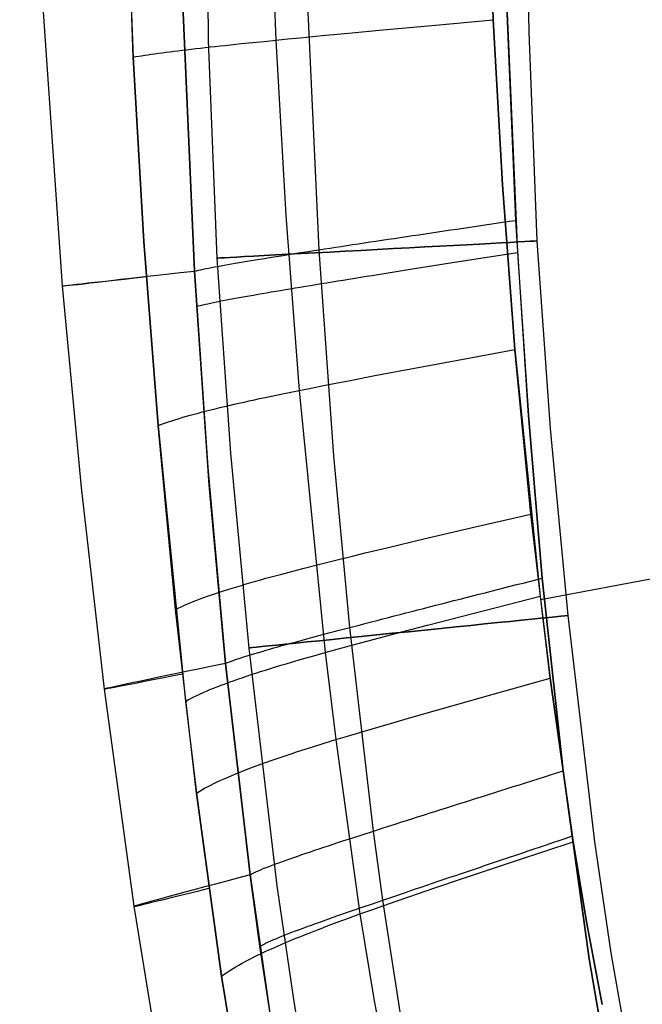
# Model space of a CAD drawing. Extents: x 35614 to 36526, y 4034 to 4838.
# Tile 12 of 79: x 35732 to 35791, y 4267 to 4359. Entities that reach past the tile are written whole.
import ezdxf

# ---------------------------------------------------------------- set-up
doc = ezdxf.new("R2010")
doc.units = 0
doc.layers.add('PREDEFINITO', color=7, linetype='CONTINUOUS')

msp = doc.modelspace()

# ---------------------------------------------------------------- linework, layer by layer
at = {"layer": 'PREDEFINITO'}
for p, q in [((35749.932, 4356.776, -380.007), (35749.541, 4389.757, -380.007)), ((35779.925, 4357.597, -380.007), (35779.546, 4389.728, -380.007)), ((35776.572, 4358.725, -103), (35775.884, 4381.936, -103)), ((35742.866, 4355.223, -137), (35741.947, 4381.157, -137)), ((35776.032, 4374.196, -103), (35776.572, 4358.725, -103)), ((35755.602, 4373.242, -115.535), (35756.219, 4356.809, -115.539)), ((35742.171, 4372.512, -137), (35742.866, 4355.223, -137)), ((35778.69, 4339.932, -319.731), (35777.659, 4364.825, -319.731)), ((35777.659, 4364.825, -319.731), (35778.858, 4336.926, -319.731)), ((35760.278, 4337.179, -313.37), (35759.053, 4363.451, -313.35)), ((35747.425, 4362.445, -297.202), (35748.607, 4335.168, -297.202)), ((35748.607, 4335.168, -297.202), (35747.425, 4362.445, -297.202)), ((35734.286, 4361.765, -208.455), (35736.228, 4333.783, -208.453)), ((35771.171, 4358.228, -105.958), (35776.572, 4358.725, -103)), ((35776.572, 4358.725, -103), (35777.433, 4343.268, -103)), ((35777.433, 4343.268, -103), (35776.572, 4358.725, -103)), ((35760.891, 4357.265, -112.125), (35763.363, 4357.5, -110.528)), ((35763.363, 4357.5, -110.528), (35765.909, 4357.74, -108.978)), ((35765.909, 4357.74, -108.978), (35771.171, 4358.228, -105.958)), ((35780.699, 4338.009, -380.007), (35779.925, 4357.597, -380.007)), ((35750.738, 4336.393, -380.007), (35749.932, 4356.776, -380.007)), ((35752.999, 4356.482, -118.394), (35754.042, 4356.589, -117.407)), ((35754.042, 4356.589, -117.407), (35755.116, 4356.698, -116.456)), ((35755.116, 4356.698, -116.456), (35756.219, 4356.809, -115.539)), ((35756.219, 4356.809, -115.539), (35757.349, 4356.921, -114.65)), ((35756.219, 4356.809, -115.539), (35757.155, 4340.393, -115.533)), ((35757.349, 4356.921, -114.65), (35758.506, 4357.034, -113.787)), ((35758.506, 4357.034, -113.787), (35759.687, 4357.149, -112.947)), ((35759.687, 4357.149, -112.947), (35760.891, 4357.265, -112.125)), ((35745.225, 4355.582, -129.776), (35745.571, 4355.629, -128.988)), ((35745.571, 4355.629, -128.988), (35745.929, 4355.676, -128.222)), ((35745.929, 4355.676, -128.222), (35746.297, 4355.723, -127.478)), ((35746.297, 4355.723, -127.478), (35746.676, 4355.771, -126.755)), ((35746.676, 4355.771, -126.755), (35747.065, 4355.819, -126.052)), ((35747.065, 4355.819, -126.052), (35747.465, 4355.868, -125.368)), ((35747.465, 4355.868, -125.368), (35747.874, 4355.917, -124.702)), ((35747.874, 4355.917, -124.702), (35748.294, 4355.966, -124.055)), ((35748.294, 4355.966, -124.055), (35748.723, 4356.016, -123.424)), ((35748.723, 4356.016, -123.424), (35749.162, 4356.066, -122.809)), ((35749.162, 4356.066, -122.809), (35749.611, 4356.117, -122.21)), ((35749.611, 4356.117, -122.21), (35750.069, 4356.168, -121.626)), ((35750.069, 4356.168, -121.626), (35750.535, 4356.219, -121.056)), ((35750.535, 4356.219, -121.056), (35751.011, 4356.271, -120.499)), ((35751.011, 4356.271, -120.499), (35751.495, 4356.323, -119.955)), ((35751.495, 4356.323, -119.955), (35751.988, 4356.375, -119.423)), ((35751.988, 4356.375, -119.423), (35752.49, 4356.428, -118.903)), ((35752.49, 4356.428, -118.903), (35752.999, 4356.482, -118.394)), ((35742.866, 4355.223, -137), (35743.119, 4355.267, -135.999)), ((35743.881, 4337.952, -137), (35742.866, 4355.223, -137)), ((35742.866, 4355.223, -137), (35743.881, 4337.952, -137)), ((35743.119, 4355.267, -135.999), (35743.384, 4355.31, -135.028)), ((35743.384, 4355.31, -135.028), (35743.662, 4355.355, -134.086)), ((35743.662, 4355.355, -134.086), (35743.951, 4355.399, -133.172)), ((35743.951, 4355.399, -133.172), (35744.252, 4355.445, -132.284)), ((35744.252, 4355.445, -132.284), (35744.565, 4355.49, -131.423)), ((35744.565, 4355.49, -131.423), (35744.889, 4355.536, -130.587)), ((35744.889, 4355.536, -130.587), (35745.225, 4355.582, -129.776)), ((35777.433, 4343.268, -103), (35778.609, 4327.831, -103)), ((35778.609, 4327.832, -103), (35777.433, 4343.268, -103)), ((35757.155, 4340.393, -115.533), (35758.405, 4324.001, -115.519)), ((35778.071, 4339.841, -319.714), (35778.69, 4339.932, -319.731)), ((35779.868, 4321.661, -319.731), (35778.69, 4339.932, -319.731)), ((35771.977, 4338.941, -318.866), (35772.576, 4339.03, -319.005)), ((35772.576, 4339.03, -319.005), (35773.179, 4339.119, -319.133)), ((35773.179, 4339.119, -319.133), (35773.783, 4339.209, -319.248)), ((35773.783, 4339.209, -319.248), (35774.39, 4339.298, -319.351)), ((35774.39, 4339.298, -319.351), (35775, 4339.388, -319.442)), ((35775, 4339.388, -319.442), (35775.611, 4339.479, -319.521)), ((35775.611, 4339.479, -319.521), (35776.224, 4339.569, -319.588)), ((35776.224, 4339.569, -319.588), (35776.838, 4339.659, -319.642)), ((35776.838, 4339.659, -319.642), (35777.454, 4339.75, -319.684)), ((35777.454, 4339.75, -319.684), (35778.071, 4339.841, -319.714)), ((35766.16, 4338.073, -316.843), (35766.725, 4338.158, -317.095)), ((35766.725, 4338.158, -317.095), (35767.294, 4338.244, -317.337)), ((35767.294, 4338.244, -317.337), (35767.866, 4338.329, -317.568)), ((35767.866, 4338.329, -317.568), (35768.443, 4338.415, -317.788)), ((35768.443, 4338.415, -317.788), (35769.024, 4338.502, -317.996)), ((35769.024, 4338.502, -317.996), (35769.608, 4338.589, -318.193)), ((35769.608, 4338.589, -318.193), (35770.195, 4338.677, -318.379)), ((35770.195, 4338.677, -318.379), (35770.786, 4338.764, -318.553)), ((35770.786, 4338.764, -318.553), (35771.38, 4338.853, -318.716)), ((35771.38, 4338.853, -318.716), (35771.977, 4338.941, -318.866)), ((35745.21, 4320.704, -137), (35743.881, 4337.952, -137)), ((35743.881, 4337.952, -137), (35745.21, 4320.705, -137)), ((35759.777, 4337.101, -312.994), (35760.278, 4337.179, -313.37)), ((35760.278, 4337.179, -313.37), (35760.785, 4337.257, -313.736)), ((35761.655, 4317.889, -313.381), (35760.278, 4337.179, -313.37)), ((35760.785, 4337.257, -313.736), (35761.298, 4337.336, -314.092)), ((35761.298, 4337.336, -314.092), (35761.817, 4337.415, -314.439)), ((35761.817, 4337.415, -314.439), (35762.341, 4337.495, -314.775)), ((35762.341, 4337.495, -314.775), (35762.872, 4337.576, -315.102)), ((35762.872, 4337.576, -315.102), (35763.407, 4337.658, -315.418)), ((35763.407, 4337.658, -315.418), (35763.948, 4337.74, -315.724)), ((35763.948, 4337.74, -315.724), (35764.494, 4337.822, -316.02)), ((35764.494, 4337.822, -316.02), (35765.045, 4337.905, -316.305)), ((35765.045, 4337.905, -316.305), (35765.6, 4337.989, -316.579)), ((35765.6, 4337.989, -316.579), (35766.16, 4338.073, -316.843)), ((35781.933, 4320.433, -380.007), (35780.699, 4338.009, -380.007)), ((35752.019, 4318.117, -380.007), (35750.738, 4336.393, -380.007)), ((35754.33, 4336.236, -307.776), (35754.739, 4336.303, -308.258)), ((35754.739, 4336.303, -308.258), (35755.158, 4336.371, -308.732)), ((35755.158, 4336.371, -308.732), (35755.585, 4336.44, -309.198)), ((35755.585, 4336.44, -309.198), (35756.021, 4336.51, -309.655)), ((35756.021, 4336.51, -309.655), (35756.464, 4336.581, -310.104)), ((35756.464, 4336.581, -310.104), (35756.916, 4336.653, -310.544)), ((35756.916, 4336.653, -310.544), (35757.375, 4336.726, -310.975)), ((35757.375, 4336.726, -310.975), (35757.841, 4336.799, -311.397)), ((35757.841, 4336.799, -311.397), (35758.315, 4336.874, -311.81)), ((35758.315, 4336.874, -311.81), (35758.796, 4336.949, -312.214)), ((35758.796, 4336.949, -312.214), (35759.283, 4337.025, -312.609)), ((35759.283, 4337.025, -312.609), (35759.777, 4337.101, -312.994)), ((35773.963, 4336.159, -319.248), (35774.569, 4336.254, -319.351)), ((35774.569, 4336.254, -319.351), (35775.177, 4336.35, -319.442)), ((35775.177, 4336.35, -319.442), (35775.786, 4336.445, -319.521)), ((35775.786, 4336.445, -319.521), (35776.398, 4336.541, -319.588)), ((35776.398, 4336.541, -319.588), (35777.011, 4336.637, -319.642)), ((35777.011, 4336.637, -319.642), (35777.626, 4336.733, -319.684)), ((35777.626, 4336.733, -319.684), (35778.241, 4336.83, -319.714)), ((35778.241, 4336.83, -319.714), (35778.858, 4336.926, -319.731)), ((35778.858, 4336.926, -319.731), (35779.868, 4321.661, -319.731)), ((35749.203, 4335.307, -299.035), (35749.431, 4335.356, -299.634)), ((35749.431, 4335.356, -299.634), (35749.674, 4335.406, -300.226)), ((35749.674, 4335.406, -300.226), (35749.93, 4335.458, -300.811)), ((35749.93, 4335.458, -300.811), (35750.199, 4335.511, -301.39)), ((35750.199, 4335.511, -301.39), (35750.481, 4335.565, -301.962)), ((35750.481, 4335.565, -301.962), (35750.775, 4335.62, -302.527)), ((35750.775, 4335.62, -302.527), (35751.082, 4335.677, -303.085)), ((35751.082, 4335.677, -303.085), (35751.4, 4335.734, -303.636)), ((35751.4, 4335.734, -303.636), (35751.73, 4335.793, -304.18)), ((35751.73, 4335.793, -304.18), (35752.07, 4335.853, -304.717)), ((35752.07, 4335.853, -304.717), (35752.422, 4335.914, -305.246)), ((35752.422, 4335.914, -305.246), (35752.784, 4335.976, -305.768)), ((35752.784, 4335.976, -305.768), (35753.156, 4336.04, -306.281)), ((35753.156, 4336.04, -306.281), (35753.538, 4336.104, -306.788)), ((35753.538, 4336.104, -306.788), (35753.929, 4336.169, -307.286)), ((35753.929, 4336.169, -307.286), (35754.33, 4336.236, -307.776)), ((35768.057, 4335.226, -317.569), (35768.633, 4335.318, -317.788)), ((35768.633, 4335.318, -317.788), (35769.212, 4335.41, -317.997)), ((35769.212, 4335.41, -317.997), (35769.795, 4335.502, -318.194)), ((35769.795, 4335.502, -318.194), (35770.382, 4335.595, -318.379)), ((35770.382, 4335.595, -318.379), (35770.972, 4335.688, -318.553)), ((35770.972, 4335.688, -318.553), (35771.564, 4335.782, -318.716)), ((35771.564, 4335.782, -318.716), (35772.16, 4335.875, -318.867)), ((35772.16, 4335.875, -318.867), (35772.759, 4335.97, -319.006)), ((35772.759, 4335.97, -319.006), (35773.36, 4336.064, -319.133)), ((35773.36, 4336.064, -319.133), (35773.963, 4336.159, -319.248)), ((35748.607, 4335.168, -297.202), (35748.79, 4335.213, -297.819)), ((35748.607, 4335.168, -297.202), (35749.86, 4316.784, -297.202)), ((35749.991, 4315.139, -297.202), (35748.607, 4335.168, -297.202)), ((35748.79, 4335.213, -297.819), (35748.989, 4335.259, -298.43)), ((35748.989, 4335.259, -298.43), (35749.203, 4335.307, -299.035)), ((35762.539, 4334.342, -314.777), (35763.068, 4334.427, -315.103)), ((35763.068, 4334.427, -315.103), (35763.604, 4334.514, -315.42)), ((35763.604, 4334.514, -315.42), (35764.144, 4334.601, -315.725)), ((35764.144, 4334.601, -315.725), (35764.689, 4334.688, -316.021)), ((35764.689, 4334.688, -316.021), (35765.239, 4334.777, -316.306)), ((35765.239, 4334.777, -316.306), (35765.794, 4334.866, -316.58)), ((35765.794, 4334.866, -316.58), (35766.354, 4334.955, -316.844)), ((35766.354, 4334.955, -316.844), (35766.917, 4335.045, -317.096)), ((35766.917, 4335.045, -317.096), (35767.485, 4335.135, -317.338)), ((35767.485, 4335.135, -317.338), (35768.057, 4335.226, -317.569)), ((35736.228, 4333.783, -208.453), (35737.994, 4314.903, -208.452)), ((35757.113, 4333.448, -310.547), (35757.573, 4333.525, -310.978)), ((35757.573, 4333.525, -310.978), (35758.039, 4333.603, -311.4)), ((35758.039, 4333.603, -311.4), (35758.513, 4333.682, -311.813)), ((35758.513, 4333.682, -311.813), (35758.994, 4333.762, -312.217)), ((35758.994, 4333.762, -312.217), (35759.481, 4333.842, -312.611)), ((35759.481, 4333.842, -312.611), (35759.976, 4333.924, -312.996)), ((35759.976, 4333.924, -312.996), (35760.476, 4334.006, -313.372)), ((35760.476, 4334.006, -313.372), (35760.983, 4334.089, -313.738)), ((35760.983, 4334.089, -313.738), (35761.496, 4334.172, -314.094)), ((35761.496, 4334.172, -314.094), (35762.014, 4334.257, -314.441)), ((35762.014, 4334.257, -314.441), (35762.539, 4334.342, -314.777)), ((35751.923, 4332.536, -304.184), (35752.264, 4332.599, -304.72)), ((35752.264, 4332.599, -304.72), (35752.616, 4332.664, -305.25)), ((35752.616, 4332.664, -305.25), (35752.978, 4332.73, -305.771)), ((35752.978, 4332.73, -305.771), (35753.35, 4332.797, -306.285)), ((35753.35, 4332.797, -306.285), (35753.733, 4332.866, -306.791)), ((35753.733, 4332.866, -306.791), (35754.124, 4332.935, -307.289)), ((35754.124, 4332.935, -307.289), (35754.526, 4333.005, -307.78)), ((35754.526, 4333.005, -307.78), (35754.936, 4333.076, -308.262)), ((35754.936, 4333.076, -308.262), (35755.355, 4333.149, -308.736)), ((35755.355, 4333.149, -308.736), (35755.782, 4333.222, -309.201)), ((35755.782, 4333.222, -309.201), (35756.218, 4333.297, -309.658)), ((35756.218, 4333.297, -309.658), (35756.662, 4333.372, -310.107)), ((35756.662, 4333.372, -310.107), (35757.113, 4333.448, -310.547)), ((35748.804, 4331.873, -297.202), (35748.986, 4331.921, -297.82)), ((35748.986, 4331.921, -297.82), (35749.184, 4331.97, -298.431)), ((35749.184, 4331.97, -298.431), (35749.397, 4332.02, -299.037)), ((35749.397, 4332.02, -299.037), (35749.625, 4332.072, -299.636)), ((35749.625, 4332.072, -299.636), (35749.867, 4332.125, -300.228)), ((35749.867, 4332.125, -300.228), (35750.122, 4332.18, -300.814)), ((35750.122, 4332.18, -300.814), (35750.391, 4332.236, -301.393)), ((35750.391, 4332.236, -301.393), (35750.673, 4332.294, -301.965)), ((35750.673, 4332.294, -301.965), (35750.968, 4332.352, -302.531)), ((35750.968, 4332.352, -302.531), (35751.275, 4332.412, -303.089)), ((35751.275, 4332.412, -303.089), (35751.593, 4332.473, -303.64)), ((35751.593, 4332.473, -303.64), (35751.923, 4332.536, -304.184)), ((35773.246, 4326.839, -105.952), (35778.609, 4327.832, -103)), ((35780.096, 4312.422, -103), (35778.609, 4327.832, -103)), ((35778.609, 4327.831, -103), (35780.954, 4304.728, -103)), ((35768.021, 4325.863, -108.966), (35773.246, 4326.839, -105.952)), ((35763.041, 4324.914, -112.109), (35765.494, 4325.385, -110.514)), ((35765.494, 4325.385, -110.514), (35768.021, 4325.863, -108.966)), ((35759.526, 4324.226, -114.631), (35760.673, 4324.453, -113.769)), ((35760.673, 4324.453, -113.769), (35761.845, 4324.683, -112.93)), ((35761.845, 4324.683, -112.93), (35763.041, 4324.914, -112.109)), ((35754.708, 4323.232, -118.883), (35755.213, 4323.34, -118.374)), ((35755.213, 4323.34, -118.374), (35756.247, 4323.558, -117.386)), ((35756.247, 4323.558, -117.386), (35757.311, 4323.778, -116.436)), ((35757.311, 4323.778, -116.436), (35758.405, 4324.001, -115.519)), ((35758.405, 4324.001, -115.519), (35759.526, 4324.226, -114.631)), ((35758.405, 4324.001, -115.519), (35760.856, 4299.461, -115.48)), ((35750.98, 4322.39, -123.405), (35751.414, 4322.493, -122.79)), ((35751.414, 4322.493, -122.79), (35751.858, 4322.597, -122.19)), ((35751.858, 4322.597, -122.19), (35752.311, 4322.702, -121.606)), ((35752.311, 4322.702, -121.606), (35752.773, 4322.807, -121.036)), ((35752.773, 4322.807, -121.036), (35753.244, 4322.912, -120.479)), ((35753.244, 4322.912, -120.479), (35753.723, 4323.018, -119.935)), ((35753.723, 4323.018, -119.935), (35754.212, 4323.125, -119.403)), ((35754.212, 4323.125, -119.403), (35754.708, 4323.232, -118.883)), ((35747.526, 4321.483, -129.764), (35747.867, 4321.582, -128.975)), ((35747.867, 4321.582, -128.975), (35748.219, 4321.682, -128.208)), ((35748.219, 4321.682, -128.208), (35748.583, 4321.781, -127.463)), ((35748.583, 4321.781, -127.463), (35748.957, 4321.882, -126.739)), ((35748.957, 4321.882, -126.739), (35749.341, 4321.982, -126.035)), ((35749.341, 4321.982, -126.035), (35749.736, 4322.084, -125.35)), ((35749.736, 4322.084, -125.35), (35750.14, 4322.185, -124.684)), ((35750.14, 4322.185, -124.684), (35750.555, 4322.287, -124.036)), ((35750.555, 4322.287, -124.036), (35750.98, 4322.39, -123.405)), ((35781.162, 4306.42, -319.731), (35779.868, 4321.661, -319.731)), ((35779.868, 4321.661, -319.731), (35781.162, 4306.42, -319.731)), ((35745.21, 4320.705, -137), (35745.457, 4320.801, -135.997)), ((35745.21, 4320.705, -137), (35747.778, 4294.879, -137)), ((35746.846, 4303.48, -137), (35745.21, 4320.704, -137)), ((35745.457, 4320.801, -135.997), (35745.717, 4320.897, -135.024)), ((35745.717, 4320.897, -135.024), (35745.989, 4320.994, -134.08)), ((35745.989, 4320.994, -134.08), (35746.273, 4321.091, -133.165)), ((35746.273, 4321.091, -133.165), (35746.569, 4321.189, -132.276)), ((35746.569, 4321.189, -132.276), (35746.876, 4321.287, -131.414)), ((35746.876, 4321.287, -131.414), (35747.195, 4321.385, -130.577)), ((35747.195, 4321.385, -130.577), (35747.526, 4321.483, -129.764)), ((35783.584, 4302.908, -380.007), (35781.933, 4320.433, -380.007)), ((35753.734, 4299.87, -380.007), (35752.019, 4318.117, -380.007)), ((35763.147, 4301.796, -313.39), (35761.655, 4317.889, -313.381)), ((35749.86, 4316.784, -297.202), (35751.517, 4298.43, -297.202)), ((35751.517, 4298.43, -297.202), (35749.991, 4315.139, -297.202)), ((35737.994, 4314.903, -208.452), (35740.139, 4296.036, -208.451)), ((35774.75, 4311.182, -105.945), (35780.096, 4312.422, -103)), ((35781.892, 4297.041, -103), (35780.096, 4312.422, -103)), ((35769.544, 4309.963, -108.952), (35774.75, 4311.182, -105.945)), ((35767.025, 4309.365, -110.497), (35769.544, 4309.963, -108.952)), ((35763.39, 4308.487, -112.909), (35764.581, 4308.777, -112.089)), ((35764.581, 4308.777, -112.089), (35767.025, 4309.365, -110.497)), ((35759.963, 4307.634, -115.495), (35761.079, 4307.915, -114.609)), ((35761.079, 4307.915, -114.609), (35762.222, 4308.2, -113.747)), ((35762.222, 4308.2, -113.747), (35763.39, 4308.487, -112.909)), ((35756.282, 4306.672, -118.858), (35756.785, 4306.807, -118.349)), ((35756.785, 4306.807, -118.349), (35757.814, 4307.08, -117.361)), ((35757.814, 4307.08, -117.361), (35758.874, 4307.355, -116.412)), ((35758.874, 4307.355, -116.412), (35759.963, 4307.634, -115.495)), ((35780.991, 4304.414, -103), (35797.414, 4307.488, -94.65)), ((35753.004, 4305.744, -122.767), (35753.445, 4305.875, -122.167)), ((35753.445, 4305.875, -122.167), (35753.896, 4306.006, -121.582)), ((35753.896, 4306.006, -121.582), (35754.355, 4306.138, -121.011)), ((35754.355, 4306.138, -121.011), (35754.824, 4306.27, -120.454)), ((35754.824, 4306.27, -120.454), (35755.301, 4306.403, -119.91)), ((35755.301, 4306.403, -119.91), (35755.787, 4306.537, -119.378)), ((35755.787, 4306.537, -119.378), (35756.282, 4306.672, -118.858)), ((35778.171, 4305.66, -319.523), (35778.766, 4305.811, -319.589)), ((35778.766, 4305.811, -319.589), (35779.363, 4305.963, -319.643)), ((35779.363, 4305.963, -319.643), (35779.962, 4306.115, -319.685)), ((35779.962, 4306.115, -319.685), (35780.561, 4306.268, -319.714)), ((35780.561, 4306.268, -319.714), (35781.162, 4306.42, -319.731)), ((35783.124, 4288.365, -319.731), (35781.162, 4306.42, -319.731)), ((35781.162, 4306.42, -319.731), (35783.124, 4288.365, -319.731)), ((35750.19, 4304.847, -127.445), (35750.561, 4304.973, -126.72)), ((35750.561, 4304.973, -126.72), (35750.943, 4305.1, -126.015)), ((35750.943, 4305.1, -126.015), (35751.335, 4305.228, -125.33)), ((35751.335, 4305.228, -125.33), (35751.737, 4305.356, -124.663)), ((35751.737, 4305.356, -124.663), (35752.15, 4305.485, -124.014)), ((35752.15, 4305.485, -124.014), (35752.572, 4305.614, -123.382)), ((35752.572, 4305.614, -123.382), (35753.004, 4305.744, -122.767)), ((35774.635, 4304.758, -318.87), (35775.219, 4304.907, -319.009)), ((35775.219, 4304.907, -319.009), (35775.805, 4305.057, -319.135)), ((35775.805, 4305.057, -319.135), (35776.394, 4305.207, -319.25)), ((35776.394, 4305.207, -319.25), (35776.984, 4305.358, -319.353)), ((35776.984, 4305.358, -319.353), (35777.577, 4305.508, -319.444)), ((35777.577, 4305.508, -319.444), (35778.171, 4305.66, -319.523)), ((35747.617, 4303.849, -134.074), (35747.898, 4303.973, -133.157)), ((35747.898, 4303.973, -133.157), (35748.192, 4304.097, -132.266)), ((35748.192, 4304.097, -132.266), (35748.496, 4304.221, -131.402)), ((35748.496, 4304.221, -131.402), (35748.813, 4304.345, -130.564)), ((35748.813, 4304.345, -130.564), (35749.14, 4304.47, -129.749)), ((35749.14, 4304.47, -129.749), (35749.479, 4304.595, -128.959)), ((35749.479, 4304.595, -128.959), (35749.829, 4304.721, -128.191)), ((35749.829, 4304.721, -128.191), (35750.19, 4304.847, -127.445)), ((35771.186, 4303.876, -317.794), (35771.753, 4304.021, -318.002)), ((35771.753, 4304.021, -318.002), (35772.324, 4304.167, -318.199)), ((35772.324, 4304.167, -318.199), (35772.897, 4304.314, -318.384)), ((35772.897, 4304.314, -318.384), (35773.474, 4304.462, -318.557)), ((35773.474, 4304.462, -318.557), (35774.053, 4304.61, -318.719)), ((35774.053, 4304.61, -318.719), (35774.635, 4304.758, -318.87)), ((35775.618, 4303.364, -105.94), (35780.954, 4304.728, -103)), ((35780.954, 4304.728, -103), (35781.892, 4297.041, -103)), ((35746.846, 4303.48, -137), (35747.091, 4303.603, -135.995)), ((35748.793, 4286.289, -137), (35746.846, 4303.48, -137)), ((35747.091, 4303.603, -135.995), (35747.348, 4303.726, -135.02)), ((35747.348, 4303.726, -135.02), (35747.617, 4303.849, -134.074)), ((35767.854, 4303.019, -316.315), (35768.4, 4303.16, -316.589)), ((35768.4, 4303.16, -316.589), (35768.95, 4303.301, -316.852)), ((35768.95, 4303.301, -316.852), (35769.503, 4303.444, -317.104)), ((35769.503, 4303.444, -317.104), (35770.061, 4303.587, -317.345)), ((35770.061, 4303.587, -317.345), (35770.621, 4303.731, -317.575)), ((35770.42, 4302.023, -108.943), (35775.618, 4303.364, -105.94)), ((35770.621, 4303.731, -317.575), (35771.186, 4303.876, -317.794)), ((35764.158, 4302.06, -314.11), (35764.672, 4302.194, -314.455)), ((35764.672, 4302.194, -314.455), (35765.19, 4302.329, -314.791)), ((35765.19, 4302.329, -314.791), (35765.714, 4302.465, -315.116)), ((35765.714, 4302.465, -315.116), (35766.242, 4302.602, -315.431)), ((35766.242, 4302.602, -315.431), (35766.775, 4302.74, -315.736)), ((35766.775, 4302.74, -315.736), (35767.312, 4302.879, -316.031)), ((35767.312, 4302.879, -316.031), (35767.854, 4303.019, -316.315)), ((35786.073, 4281.721, -380.007), (35783.584, 4302.908, -380.007)), ((35760.721, 4301.157, -311.423), (35761.194, 4301.282, -311.835)), ((35761.194, 4301.282, -311.835), (35761.673, 4301.409, -312.237)), ((35761.673, 4301.409, -312.237), (35762.158, 4301.537, -312.631)), ((35762.158, 4301.537, -312.631), (35762.65, 4301.666, -313.015)), ((35762.65, 4301.666, -313.015), (35763.147, 4301.796, -313.39)), ((35763.147, 4301.796, -313.39), (35763.65, 4301.928, -313.755)), ((35765.374, 4282.733, -313.399), (35763.147, 4301.796, -313.39)), ((35763.65, 4301.928, -313.755), (35764.158, 4302.06, -314.11)), ((35765.465, 4300.718, -112.076), (35767.906, 4301.365, -110.486)), ((35767.906, 4301.365, -110.486), (35770.42, 4302.023, -108.943)), ((35757.203, 4300.207, -307.81), (35757.614, 4300.32, -308.292)), ((35757.614, 4300.32, -308.292), (35758.035, 4300.435, -308.765)), ((35758.035, 4300.435, -308.765), (35758.464, 4300.552, -309.229)), ((35758.464, 4300.552, -309.229), (35758.9, 4300.67, -309.685)), ((35758.9, 4300.67, -309.685), (35759.345, 4300.79, -310.133)), ((35759.345, 4300.79, -310.133), (35759.797, 4300.911, -310.572)), ((35759.797, 4300.911, -310.572), (35760.256, 4301.033, -311.002)), ((35760.256, 4301.033, -311.002), (35760.721, 4301.157, -311.423)), ((35763.111, 4300.084, -113.733), (35764.277, 4300.399, -112.895)), ((35764.277, 4300.399, -112.895), (35765.465, 4300.718, -112.076)), ((35756.338, 4277.616, -380.007), (35753.734, 4299.87, -380.007)), ((35753.937, 4299.269, -303.119), (35754.256, 4299.365, -303.671)), ((35754.256, 4299.365, -303.671), (35754.587, 4299.464, -304.216)), ((35754.587, 4299.464, -304.216), (35754.929, 4299.564, -304.753)), ((35754.929, 4299.564, -304.753), (35755.283, 4299.667, -305.282)), ((35755.283, 4299.667, -305.282), (35755.647, 4299.771, -305.803)), ((35755.647, 4299.771, -305.803), (35756.021, 4299.878, -306.317)), ((35756.021, 4299.878, -306.317), (35756.406, 4299.986, -306.823)), ((35756.406, 4299.986, -306.823), (35756.799, 4300.096, -307.321)), ((35756.799, 4300.096, -307.321), (35757.203, 4300.207, -307.81)), ((35759.769, 4299.155, -116.396), (35760.856, 4299.461, -115.48)), ((35760.856, 4299.461, -115.48), (35761.97, 4299.771, -114.594)), ((35760.856, 4299.461, -115.48), (35761.831, 4291.292, -115.462)), ((35761.97, 4299.771, -114.594), (35763.111, 4300.084, -113.733)), ((35751.517, 4298.43, -297.202), (35751.688, 4298.503, -297.825)), ((35751.517, 4298.43, -297.202), (35753.812, 4278.643, -297.202)), ((35753.812, 4278.643, -297.202), (35751.517, 4298.43, -297.202)), ((35751.688, 4298.503, -297.825), (35751.875, 4298.578, -298.442)), ((35751.875, 4298.578, -298.442), (35752.08, 4298.656, -299.051)), ((35752.08, 4298.656, -299.051), (35752.301, 4298.737, -299.654)), ((35752.301, 4298.737, -299.654), (35752.538, 4298.819, -300.249)), ((35752.538, 4298.819, -300.249), (35752.79, 4298.905, -300.838)), ((35752.79, 4298.905, -300.838), (35753.056, 4298.992, -301.419)), ((35753.056, 4298.992, -301.419), (35753.337, 4299.082, -301.993)), ((35753.337, 4299.082, -301.993), (35753.63, 4299.175, -302.56)), ((35753.63, 4299.175, -302.56), (35753.937, 4299.269, -303.119)), ((35757.183, 4298.402, -118.842), (35757.684, 4298.551, -118.333)), ((35757.684, 4298.551, -118.333), (35758.711, 4298.851, -117.345)), ((35758.711, 4298.851, -117.345), (35759.769, 4299.155, -116.396)), ((35753.913, 4297.38, -122.751), (35754.353, 4297.524, -122.151)), ((35754.353, 4297.524, -122.151), (35754.802, 4297.669, -121.566)), ((35754.802, 4297.669, -121.566), (35755.261, 4297.814, -120.995)), ((35755.261, 4297.814, -120.995), (35755.728, 4297.96, -120.438)), ((35755.728, 4297.96, -120.438), (35756.205, 4298.106, -119.894)), ((35756.205, 4298.106, -119.894), (35756.69, 4298.254, -119.362)), ((35756.69, 4298.254, -119.362), (35757.183, 4298.402, -118.842)), ((35751.477, 4296.53, -126.707), (35751.858, 4296.67, -126.002)), ((35751.858, 4296.67, -126.002), (35752.249, 4296.811, -125.316)), ((35752.249, 4296.811, -125.316), (35752.65, 4296.952, -124.649)), ((35752.65, 4296.952, -124.649), (35753.061, 4297.094, -123.999)), ((35753.061, 4297.094, -123.999), (35753.482, 4297.237, -123.367)), ((35753.482, 4297.237, -123.367), (35753.913, 4297.38, -122.751)), ((35776.565, 4295.552, -105.935), (35781.892, 4297.041, -103)), ((35781.892, 4297.041, -103), (35784.065, 4281.717, -103)), ((35784.065, 4281.717, -103), (35781.892, 4297.041, -103)), ((35740.139, 4296.036, -208.451), (35742.927, 4275.686, -208.45)), ((35749.117, 4295.562, -132.26), (35749.42, 4295.699, -131.395)), ((35749.42, 4295.699, -131.395), (35749.735, 4295.836, -130.555)), ((35749.735, 4295.836, -130.555), (35750.061, 4295.974, -129.74)), ((35750.061, 4295.974, -129.74), (35750.399, 4296.113, -128.949)), ((35750.399, 4296.113, -128.949), (35750.747, 4296.251, -128.18)), ((35750.747, 4296.251, -128.18), (35751.107, 4296.391, -127.433)), ((35751.107, 4296.391, -127.433), (35751.477, 4296.53, -126.707)), ((35747.778, 4294.879, -137), (35748.022, 4295.015, -135.993)), ((35747.778, 4294.879, -137), (35748.793, 4286.289, -137)), ((35748.022, 4295.015, -135.993), (35748.277, 4295.152, -135.017)), ((35748.277, 4295.152, -135.017), (35748.545, 4295.288, -134.07)), ((35748.545, 4295.288, -134.07), (35748.825, 4295.425, -133.151)), ((35748.825, 4295.425, -133.151), (35749.117, 4295.562, -132.26)), ((35771.376, 4294.088, -108.932), (35776.565, 4295.552, -105.935)), ((35768.867, 4293.37, -110.473), (35771.376, 4294.088, -108.932)), ((35766.431, 4292.664, -112.062), (35768.867, 4293.37, -110.473)), ((35764.082, 4291.971, -113.717), (35765.245, 4292.316, -112.879)), ((35765.245, 4292.316, -112.879), (35766.431, 4292.664, -112.062)), ((35760.746, 4290.957, -116.378), (35761.831, 4291.292, -115.462)), ((35761.831, 4291.292, -115.462), (35762.943, 4291.63, -114.577)), ((35761.831, 4291.292, -115.462), (35764.101, 4274.97, -115.42)), ((35762.943, 4291.63, -114.577), (35764.082, 4291.971, -113.717)), ((35757.674, 4289.974, -119.343), (35758.166, 4290.136, -118.823)), ((35758.166, 4290.136, -118.823), (35758.666, 4290.299, -118.314)), ((35758.666, 4290.299, -118.314), (35759.691, 4290.626, -117.327)), ((35759.691, 4290.626, -117.327), (35760.746, 4290.957, -116.378)), ((35755.343, 4289.178, -122.134), (35755.791, 4289.336, -121.548)), ((35755.791, 4289.336, -121.548), (35756.249, 4289.494, -120.977)), ((35756.249, 4289.494, -120.977), (35756.715, 4289.653, -120.42)), ((35756.715, 4289.653, -120.42), (35757.19, 4289.814, -119.875)), ((35757.19, 4289.814, -119.875), (35757.674, 4289.974, -119.343)), ((35752.855, 4288.246, -125.987), (35753.245, 4288.4, -125.301)), ((35753.245, 4288.4, -125.301), (35753.645, 4288.554, -124.633)), ((35753.645, 4288.554, -124.633), (35754.055, 4288.709, -123.983)), ((35754.055, 4288.709, -123.983), (35754.475, 4288.865, -123.35)), ((35754.475, 4288.865, -123.35), (35754.904, 4289.021, -122.734)), ((35754.904, 4289.021, -122.734), (35755.343, 4289.178, -122.134)), ((35782.535, 4288.18, -319.714), (35783.124, 4288.365, -319.731)), ((35785.562, 4270.757, -319.731), (35783.124, 4288.365, -319.731)), ((35783.124, 4288.365, -319.731), (35785.562, 4270.757, -319.731)), ((35750.74, 4287.335, -130.545), (35751.065, 4287.486, -129.729)), ((35751.065, 4287.486, -129.729), (35751.401, 4287.637, -128.937)), ((35751.401, 4287.637, -128.937), (35751.749, 4287.788, -128.167)), ((35751.749, 4287.788, -128.167), (35752.107, 4287.94, -127.42)), ((35752.107, 4287.94, -127.42), (35752.476, 4288.093, -126.693)), ((35752.476, 4288.093, -126.693), (35752.855, 4288.246, -125.987)), ((35779.605, 4287.256, -319.445), (35780.188, 4287.44, -319.523)), ((35780.188, 4287.44, -319.523), (35780.773, 4287.624, -319.59)), ((35780.773, 4287.624, -319.59), (35781.359, 4287.809, -319.644)), ((35781.359, 4287.809, -319.644), (35781.946, 4287.994, -319.685)), ((35781.946, 4287.994, -319.685), (35782.535, 4288.18, -319.714)), ((35749.035, 4286.438, -135.992), (35749.289, 4286.587, -135.014)), ((35749.289, 4286.587, -135.014), (35749.555, 4286.736, -134.065)), ((35749.555, 4286.736, -134.065), (35749.834, 4286.886, -133.145)), ((35749.834, 4286.886, -133.145), (35750.124, 4287.035, -132.252)), ((35750.124, 4287.035, -132.252), (35750.426, 4287.185, -131.386)), ((35750.426, 4287.185, -131.386), (35750.74, 4287.335, -130.545)), ((35776.714, 4286.343, -318.872), (35777.288, 4286.524, -319.01)), ((35777.288, 4286.524, -319.01), (35777.864, 4286.706, -319.137)), ((35777.864, 4286.706, -319.137), (35778.443, 4286.889, -319.252)), ((35778.443, 4286.889, -319.252), (35779.023, 4287.072, -319.354)), ((35779.023, 4287.072, -319.354), (35779.605, 4287.256, -319.445)), ((35748.793, 4286.289, -137), (35749.035, 4286.438, -135.992)), ((35751.149, 4269.151, -137), (35748.793, 4286.289, -137)), ((35748.793, 4286.289, -137), (35751.149, 4269.151, -137)), ((35773.879, 4285.445, -318.005), (35774.441, 4285.623, -318.201)), ((35774.441, 4285.623, -318.201), (35775.005, 4285.802, -318.386)), ((35775.005, 4285.802, -318.386), (35775.572, 4285.982, -318.56)), ((35775.572, 4285.982, -318.56), (35776.142, 4286.162, -318.721)), ((35776.142, 4286.162, -318.721), (35776.714, 4286.343, -318.872)), ((35771.116, 4284.568, -316.856), (35771.662, 4284.742, -317.108)), ((35771.662, 4284.742, -317.108), (35772.211, 4284.916, -317.349)), ((35772.211, 4284.916, -317.349), (35772.764, 4285.092, -317.579)), ((35772.764, 4285.092, -317.579), (35773.32, 4285.268, -317.797)), ((35773.32, 4285.268, -317.797), (35773.879, 4285.445, -318.005)), ((35767.918, 4283.549, -315.123), (35768.441, 4283.716, -315.438)), ((35768.441, 4283.716, -315.438), (35768.968, 4283.884, -315.742)), ((35768.968, 4283.884, -315.742), (35769.499, 4284.053, -316.037)), ((35769.499, 4284.053, -316.037), (35770.034, 4284.224, -316.32)), ((35770.034, 4284.224, -316.32), (35770.573, 4284.395, -316.594)), ((35770.573, 4284.395, -316.594), (35771.116, 4284.568, -316.856)), ((35765.374, 4282.733, -313.399), (35766.377, 4283.055, -314.118)), ((35766.377, 4283.055, -314.118), (35767.4, 4283.383, -314.798)), ((35767.4, 4283.383, -314.798), (35767.918, 4283.549, -315.123)), ((35762.5, 4281.802, -311.014), (35763.434, 4282.106, -311.846)), ((35763.434, 4282.106, -311.846), (35764.392, 4282.416, -312.641)), ((35764.392, 4282.416, -312.641), (35765.374, 4282.733, -313.399)), ((35766.254, 4276.266, -313.402), (35765.374, 4282.733, -313.399)), ((35782.154, 4281.65, -319.644), (35782.738, 4281.847, -319.685)), ((35782.738, 4281.847, -319.685), (35783.322, 4282.043, -319.714)), ((35783.322, 4282.043, -319.714), (35783.907, 4282.24, -319.731)), ((35759.454, 4280.794, -307.826), (35759.866, 4280.932, -308.307)), ((35759.866, 4280.932, -308.307), (35760.285, 4281.073, -308.779)), ((35760.285, 4281.073, -308.779), (35760.713, 4281.215, -309.244)), ((35760.713, 4281.215, -309.244), (35761.149, 4281.359, -309.699)), ((35761.149, 4281.359, -309.699), (35761.592, 4281.505, -310.146)), ((35761.592, 4281.505, -310.146), (35762.042, 4281.652, -310.585)), ((35762.042, 4281.652, -310.585), (35762.5, 4281.802, -311.014)), ((35778.763, 4279.968, -105.922), (35784.065, 4281.717, -103)), ((35779.834, 4280.869, -319.355), (35780.412, 4281.064, -319.445)), ((35780.412, 4281.064, -319.445), (35780.991, 4281.259, -319.524)), ((35780.991, 4281.259, -319.524), (35781.572, 4281.454, -319.59)), ((35781.572, 4281.454, -319.59), (35782.154, 4281.65, -319.644)), ((35784.065, 4281.717, -103), (35785.339, 4274.082, -103)), ((35785.339, 4274.082, -103), (35784.065, 4281.717, -103)), ((35787.601, 4271.335, -380.007), (35786.073, 4281.721, -380.007)), ((35756.841, 4279.889, -304.232), (35757.183, 4280.011, -304.769)), ((35757.183, 4280.011, -304.769), (35757.536, 4280.136, -305.298)), ((35757.536, 4280.136, -305.298), (35757.9, 4280.263, -305.82)), ((35757.9, 4280.263, -305.82), (35758.274, 4280.393, -306.333)), ((35758.274, 4280.393, -306.333), (35758.658, 4280.524, -306.839)), ((35758.658, 4280.524, -306.839), (35759.051, 4280.658, -307.336)), ((35759.051, 4280.658, -307.336), (35759.454, 4280.794, -307.826)), ((35776.971, 4279.904, -318.722), (35777.54, 4280.095, -318.872)), ((35777.54, 4280.095, -318.872), (35778.11, 4280.288, -319.011)), ((35778.11, 4280.288, -319.011), (35778.683, 4280.481, -319.137)), ((35778.683, 4280.481, -319.137), (35779.257, 4280.675, -319.252)), ((35779.257, 4280.675, -319.252), (35779.834, 4280.869, -319.355)), ((35754.572, 4279.009, -299.663), (35754.804, 4279.109, -300.26)), ((35754.804, 4279.109, -300.26), (35755.053, 4279.212, -300.85)), ((35755.053, 4279.212, -300.85), (35755.317, 4279.317, -301.432)), ((35755.317, 4279.317, -301.432), (35755.595, 4279.426, -302.007)), ((35755.595, 4279.426, -302.007), (35755.887, 4279.538, -302.575)), ((35755.887, 4279.538, -302.575), (35756.192, 4279.652, -303.135)), ((35756.192, 4279.652, -303.135), (35756.51, 4279.769, -303.687)), ((35756.51, 4279.769, -303.687), (35756.841, 4279.889, -304.232)), ((35773.599, 4278.248, -108.907), (35778.763, 4279.968, -105.922)), ((35774.166, 4278.956, -317.798), (35774.721, 4279.144, -318.006)), ((35774.721, 4279.144, -318.006), (35775.28, 4279.332, -318.202)), ((35775.28, 4279.332, -318.202), (35775.841, 4279.522, -318.387)), ((35775.841, 4279.522, -318.387), (35776.405, 4279.712, -318.56)), ((35776.405, 4279.712, -318.56), (35776.971, 4279.904, -318.722)), ((35753.812, 4278.643, -297.202), (35753.975, 4278.729, -297.828)), ((35753.812, 4278.643, -297.202), (35755.844, 4264.388, -297.202)), ((35754.722, 4271.934, -297.202), (35753.812, 4278.643, -297.202)), ((35753.975, 4278.729, -297.828), (35754.156, 4278.819, -298.447)), ((35754.156, 4278.819, -298.447), (35754.355, 4278.912, -299.058)), ((35754.355, 4278.912, -299.058), (35754.572, 4279.009, -299.663)), ((35771.102, 4277.405, -110.443), (35773.599, 4278.248, -108.907)), ((35771.433, 4278.03, -316.595), (35771.973, 4278.213, -316.858)), ((35771.973, 4278.213, -316.858), (35772.516, 4278.397, -317.109)), ((35772.516, 4278.397, -317.109), (35773.063, 4278.583, -317.35)), ((35773.063, 4278.583, -317.35), (35773.613, 4278.769, -317.58)), ((35773.613, 4278.769, -317.58), (35774.166, 4278.956, -317.798)), ((35757.973, 4266.534, -380.007), (35756.338, 4277.616, -380.007)), ((35768.273, 4276.956, -314.8), (35769.31, 4277.309, -315.44)), ((35768.678, 4276.578, -112.027), (35771.102, 4277.405, -110.443)), ((35769.31, 4277.309, -315.44), (35769.835, 4277.488, -315.744)), ((35769.835, 4277.488, -315.744), (35770.364, 4277.667, -316.038)), ((35770.364, 4277.667, -316.038), (35770.896, 4277.848, -316.322)), ((35770.896, 4277.848, -316.322), (35771.433, 4278.03, -316.595)), ((35766.254, 4276.266, -313.402), (35767.254, 4276.608, -314.121)), ((35767.254, 4276.608, -314.121), (35768.273, 4276.956, -314.8)), ((35767.498, 4276.169, -112.842), (35768.678, 4276.578, -112.027)), ((35742.927, 4275.686, -208.45), (35745.333, 4261.042, -208.45)), ((35763.387, 4275.278, -311.018), (35764.319, 4275.601, -311.85)), ((35764.319, 4275.601, -311.85), (35765.276, 4275.93, -312.644)), ((35765.208, 4275.365, -114.536), (35766.34, 4275.765, -113.678)), ((35765.276, 4275.93, -312.644), (35766.254, 4276.266, -313.402)), ((35768.115, 4264.152, -313.407), (35766.254, 4276.266, -313.402)), ((35766.34, 4275.765, -113.678), (35767.498, 4276.169, -112.842)), ((35760.757, 4274.356, -308.312), (35761.176, 4274.504, -308.784)), ((35761.176, 4274.504, -308.784), (35761.603, 4274.655, -309.248)), ((35761.603, 4274.655, -309.248), (35762.038, 4274.808, -309.704)), ((35761.973, 4274.191, -117.283), (35763.022, 4274.578, -116.335)), ((35762.038, 4274.808, -309.704), (35762.481, 4274.963, -310.151)), ((35762.481, 4274.963, -310.151), (35762.93, 4275.12, -310.589)), ((35762.93, 4275.12, -310.589), (35763.387, 4275.278, -311.018)), ((35763.022, 4274.578, -116.335), (35764.101, 4274.97, -115.42)), ((35764.101, 4274.97, -115.42), (35765.208, 4275.365, -114.536)), ((35764.101, 4274.97, -115.42), (35765.439, 4266.822, -115.396)), ((35758.429, 4273.511, -305.304), (35758.792, 4273.646, -305.825)), ((35758.792, 4273.646, -305.825), (35759.166, 4273.783, -306.339)), ((35759.166, 4273.783, -306.339), (35759.55, 4273.923, -306.844)), ((35759.55, 4273.923, -306.844), (35759.943, 4274.065, -307.342)), ((35759.943, 4274.065, -307.342), (35760.346, 4274.209, -307.831)), ((35759.967, 4273.429, -119.299), (35760.456, 4273.618, -118.779)), ((35760.346, 4274.209, -307.831), (35760.757, 4274.356, -308.312)), ((35760.456, 4273.618, -118.779), (35760.954, 4273.808, -118.27)), ((35760.954, 4273.808, -118.27), (35761.973, 4274.191, -117.283)), ((35785.339, 4274.082, -103), (35786.763, 4266.474, -103)), ((35786.763, 4266.474, -103), (35785.339, 4274.082, -103)), ((35755.951, 4272.532, -300.854), (35756.214, 4272.644, -301.436)), ((35756.214, 4272.644, -301.436), (35756.491, 4272.759, -302.012)), ((35756.491, 4272.759, -302.012), (35756.782, 4272.877, -302.58)), ((35756.782, 4272.877, -302.58), (35757.087, 4272.998, -303.14)), ((35757.087, 4272.998, -303.14), (35757.405, 4273.122, -303.692)), ((35757.405, 4273.122, -303.692), (35757.734, 4273.249, -304.237)), ((35757.65, 4272.5, -122.092), (35758.095, 4272.684, -121.506)), ((35757.734, 4273.249, -304.237), (35758.076, 4273.379, -304.774)), ((35758.076, 4273.379, -304.774), (35758.429, 4273.511, -305.304)), ((35758.095, 4272.684, -121.506), (35758.55, 4272.869, -120.934)), ((35758.55, 4272.869, -120.934), (35759.013, 4273.054, -120.376)), ((35759.013, 4273.054, -120.376), (35759.486, 4273.241, -119.831)), ((35759.486, 4273.241, -119.831), (35759.967, 4273.429, -119.299)), ((35754.722, 4271.934, -297.202), (35754.882, 4272.024, -297.829)), ((35756.659, 4259.375, -297.202), (35754.722, 4271.934, -297.202)), ((35754.882, 4272.024, -297.829), (35755.061, 4272.119, -298.448)), ((35755.061, 4272.119, -298.448), (35755.258, 4272.217, -299.061)), ((35755.258, 4272.217, -299.061), (35755.472, 4272.319, -299.666)), ((35755.472, 4272.319, -299.666), (35755.704, 4272.424, -300.263)), ((35755.565, 4271.594, -125.264), (35755.962, 4271.774, -124.595)), ((35755.704, 4272.424, -300.263), (35755.951, 4272.532, -300.854)), ((35755.962, 4271.774, -124.595), (35756.369, 4271.954, -123.944)), ((35756.369, 4271.954, -123.944), (35756.787, 4272.135, -123.31)), ((35756.787, 4272.135, -123.31), (35757.213, 4272.317, -122.693)), ((35757.213, 4272.317, -122.693), (35757.65, 4272.5, -122.092)), ((35753.735, 4270.709, -128.909), (35754.079, 4270.884, -128.137)), ((35754.079, 4270.884, -128.137), (35754.435, 4271.061, -127.388)), ((35754.435, 4271.061, -127.388), (35754.801, 4271.238, -126.66)), ((35754.801, 4271.238, -126.66), (35755.178, 4271.416, -125.952)), ((35755.178, 4271.416, -125.952), (35755.565, 4271.594, -125.264)), ((35789.389, 4261.158, -380.007), (35787.601, 4271.335, -380.007)), ((35752.18, 4269.839, -133.131), (35752.468, 4270.012, -132.235)), ((35752.468, 4270.012, -132.235), (35752.767, 4270.185, -131.366)), ((35752.767, 4270.185, -131.366), (35753.078, 4270.359, -130.522)), ((35753.078, 4270.359, -130.522), (35753.401, 4270.534, -129.704)), ((35753.401, 4270.534, -129.704), (35753.735, 4270.709, -128.909)), ((35787.519, 4259.317, -319.731), (35785.562, 4270.757, -319.731)), ((35785.562, 4270.757, -319.731), (35787.519, 4259.317, -319.731)), ((35751.149, 4269.151, -137), (35751.389, 4269.323, -135.988)), ((35752.536, 4260.613, -137), (35751.149, 4269.151, -137)), ((35751.149, 4269.151, -137), (35752.536, 4260.613, -137)), ((35751.389, 4269.323, -135.988), (35751.64, 4269.494, -135.006)), ((35751.64, 4269.494, -135.006), (35751.904, 4269.667, -134.054)), ((35751.904, 4269.667, -134.054), (35752.18, 4269.839, -133.131)), ((35759.923, 4255.498, -380.007), (35757.973, 4266.534, -380.007)), ((35765.439, 4266.822, -115.396), (35766.943, 4258.691, -115.371))]:
    msp.add_line(p, q, dxfattribs=at)
at = {"layer": 'PREDEFINITO', "extrusion": (-0.053857, 0.998549, 3.22634e-07)}
msp.add_circle((-35947.399, -380.012, 2404.672), 15.002, dxfattribs=at)
at = {"layer": 'PREDEFINITO', "extrusion": (-0.101236, 0.994862, 1.76028e-07)}
msp.add_circle((-36020.351, -380.011, 658.23), 15.002, dxfattribs=at)
at = {"layer": 'PREDEFINITO', "extrusion": (-0.111645, 0.993748, -6.8318e-05)}
msp.add_arc((-36320.515, -208.221, 316.916), 323.86, 344.05681, 12.70778, dxfattribs=at)
at = {"layer": 'PREDEFINITO', "extrusion": (-0.199385, 0.979921, 0.000873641)}
msp.add_arc((-36223.588, -205.9, -2916.453), 344.504, 345.0706, 11.96962, dxfattribs=at)
at = {"layer": 'PREDEFINITO', "extrusion": (-0.250812, 0.968035, 0.001497)}
msp.add_arc((-36028.38, -201.122, -4826.065), 355.558, 345.52856, 11.576, dxfattribs=at)

doc.saveas('drawing.dxf')
